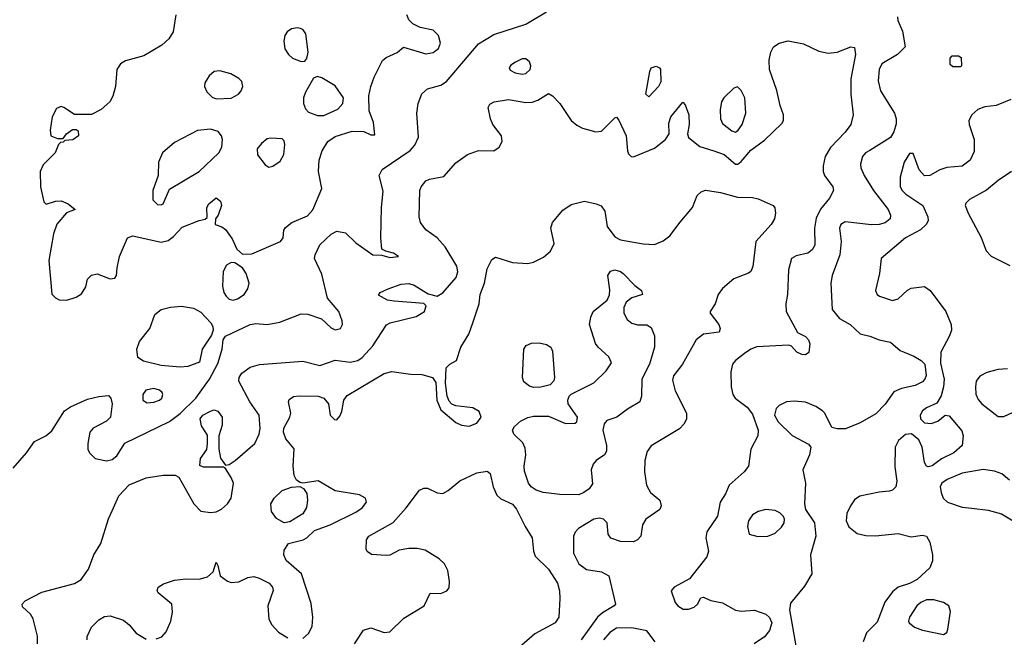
# Model space of a CAD drawing. Extents: x 1173079 to 1307053, y 522583 to 678478.
# Tile 119 of 256: x 1237406 to 1242617, y 536609 to 539879. Entities that reach past the tile are written whole.
import ezdxf

# ---------------------------------------------------------------- set-up
doc = ezdxf.new("R2010")
doc.units = 0

msp = doc.modelspace()

# ---------------------------------------------------------------- linework, layer by layer
at = {"layer": '0CON20XD'}
for points in [[(1237371.5, 537505), (1237442.3, 537585), (1237484.6, 537645.4), (1237544.6, 537675.4), (1237575, 537702.9), (1237642.2, 537807.8), (1237675, 537830), (1237765, 537870), (1237825, 537884.4), (1237875, 537888.6), (1237888.1, 537875), (1237894.5, 537845), (1237885.4, 537775), (1237865, 537753.3), (1237795, 537715.6), (1237777.1, 537695), (1237765.7, 537635), (1237765.7, 537605), (1237774.4, 537585), (1237805.5, 537555.5), (1237865, 537543.5), (1237895, 537550), (1237919.2, 537570.8), (1237962.7, 537637.2), (1238197.9, 537752.1), (1238255, 537794.1), (1238337.5, 537875), (1238410, 537975), (1238455, 538058.8), (1238476.9, 538135), (1238482, 538185), (1238495.7, 538204.3), (1238625, 538265.5), (1238655, 538270), (1238715, 538265.8), (1238783, 538277), (1238895, 538322.5), (1238930.6, 538320.6), (1239003.9, 538296.1), (1239055, 538247.8), (1239075, 538236.4), (1239104.3, 538245), (1239113.6, 538265), (1239112.7, 538285), (1239094.5, 538335), (1239035.4, 538405.4), (1239005, 538532), (1238965.4, 538615), (1238968.9, 538635), (1238995, 538686.7), (1239055, 538743.8), (1239085, 538760), (1239130.2, 538750.2), (1239185, 538698), (1239274.2, 538634.2), (1239323, 538633), (1239365, 538620), (1239410, 538625), (1239385, 538643.3), (1239343, 538653), (1239322.5, 538665), (1239317.5, 538725), (1239320, 538885), (1239328.7, 538971.3), (1239307.5, 539055), (1239325, 539085.6), (1239472.9, 539187.1), (1239496.5, 539215), (1239516.6, 539256.6), (1239507.7, 539385), (1239515.5, 539435), (1239535, 539485.8), (1239565, 539512.9), (1239635, 539532.7), (1239665, 539551.1), (1239835, 539750.5), (1239915, 539801.1), (1240084.1, 539855.9), (1240195, 539920.4)], [(1238231.9, 539905), (1238217.8, 539815), (1238195, 539777.5), (1238158.8, 539745), (1238062.4, 539687.6), (1237965, 539660.5), (1237938.6, 539645), (1237919.4, 539615), (1237912.9, 539525), (1237898.6, 539475), (1237882, 539445), (1237836.3, 539403.7), (1237785, 539378), (1237695, 539376.7), (1237640, 539415), (1237625, 539420), (1237600.5, 539409.5), (1237577.5, 539365), (1237566.7, 539295), (1237570, 539265), (1237605, 539250), (1237635, 539250), (1237652.5, 539275), (1237685, 539297.5), (1237705, 539297.5), (1237715, 539290), (1237716.7, 539265), (1237687.7, 539242.3), (1237645, 539240), (1237635, 539230), (1237621.7, 539228.3), (1237611.7, 539218.3), (1237593.8, 539175), (1237529.3, 539110.7), (1237514.4, 539075), (1237515.8, 538994.2), (1237533.8, 538915), (1237545, 538902.5), (1237595, 538918.8), (1237625, 538920), (1237662.5, 538905), (1237700, 538875), (1237653.6, 538856.4), (1237603, 538797), (1237584.1, 538745.9), (1237560.6, 538605), (1237576.4, 538426.4), (1237595, 538405.7), (1237615, 538396.7), (1237655, 538394.5)], [(1237655, 538394.5), (1237705, 538410), (1237732.6, 538427.4), (1237755.5, 538464.5), (1237764.2, 538505), (1237785, 538526.9), (1237815, 538533.1), (1237885, 538506.2), (1237909.5, 538510.5), (1237918.8, 538525), (1237920.8, 538565), (1237934.5, 538625.5), (1237976.7, 538725), (1238005, 538734.2), (1238155, 538700.6), (1238190.7, 538709.3), (1238219.1, 538730.9), (1238265, 538781.4), (1238355, 538816.7), (1238387.5, 538822.5), (1238397.5, 538832.5), (1238396.7, 538885), (1238406.2, 538905), (1238445, 538936.2), (1238468.8, 538918.8), (1238474, 538895), (1238455.9, 538844.1), (1238442.5, 538825), (1238440, 538795), (1238475, 538782.5), (1238495, 538767.5), (1238529.7, 538719.7), (1238554.2, 538664.2), (1238585, 538638), (1238635, 538640), (1238786.7, 538705), (1238800, 538725), (1238803.8, 538765), (1238812, 538778), (1238846.7, 538805), (1238928.9, 538841.1), (1238957.1, 538872.9), (1239004.4, 538985), (1238987.1, 539075), (1238990.6, 539135), (1239007.1, 539185), (1239037.5, 539235), (1239075, 539260.9), (1239165, 539289.1), (1239226.9, 539286.9), (1239265, 539270), (1239285, 539270), (1239278.8, 539335), (1239256.2, 539396.2), (1239254.1, 539475.9), (1239263.6, 539525), (1239281.9, 539575), (1239326.6, 539663.4), (1239345, 539679.2), (1239404.1, 539705.9), (1239437, 539733), (1239555, 539697.8), (1239595, 539705.6), (1239623.2, 539726.8), (1239632.5, 539755), (1239623.3, 539795), (1239593.8, 539823.8), (1239525, 539838), (1239486.8, 539856.8), (1239465, 539878.8), (1239455.6, 539905)], [(1242052.5, 539895), (1242054.2, 539875), (1242079.1, 539819.1), (1242092, 539735), (1242052, 539695), (1241970, 539645), (1241955.6, 539615), (1241949.4, 539555), (1241962.6, 539502.6), (1242035.6, 539385), (1242045.5, 539355), (1242045, 539327.5), (1242033.3, 539285), (1242015, 539255.7), (1241905, 539187.1), (1241883.3, 539175), (1241866.2, 539155), (1241855.8, 539115), (1241858.6, 539095), (1241875.5, 539055), (1241924.2, 538974.2), (1242002.9, 538875), (1242014.2, 538845), (1242014, 538825), (1241987.2, 538802.8), (1241955, 538794.5), (1241915, 538792.1), (1241775, 538808.1), (1241751.4, 538795), (1241745.6, 538775), (1241754.7, 538705), (1241747.1, 538635), (1241706.7, 538525), (1241700, 538485), (1241705.9, 538345), (1241745, 538296.6), (1241801.4, 538265), (1241855, 538215.7), (1241905, 538204.2), (1241955, 538184), (1242015, 538172), (1242066.8, 538126.8), (1242138.2, 538098.2), (1242178.2, 538075), (1242197.6, 538055), (1242203.1, 537995), (1242197.1, 537975), (1242185, 537961.5), (1242145, 537942.5), (1242073, 537927), (1242031.8, 537908.2), (1241987, 537843), (1241936.9, 537793.1), (1241855, 537745.5), (1241776.2, 537713.8), (1241732.1, 537712.1), (1241705, 537720), (1241667.1, 537795), (1241655, 537807.5), (1241620.6, 537830.6), (1241565, 537853.3), (1241505, 537859.1), (1241465, 537855.5), (1241425, 537836.9), (1241409.4, 537820.6), (1241400.4, 537785), (1241420.4, 537750.4), (1241495, 537677.1), (1241580.9, 537630.9), (1241592.5, 537615), (1241585.6, 537575), (1241551.2, 537495), (1241564.4, 537424.4), (1241559.4, 537315), (1241565.8, 537285), (1241612.9, 537215), (1241619.2, 537145), (1241591.5, 537045), (1241598.6, 536945), (1241559.8, 536880.2), (1241485, 536789.2), (1241480.7, 536755), (1241513.8, 536563.8)], [(1238895, 539657.5), (1238915, 539660), (1238926, 539674), (1238932.3, 539707.7), (1238920, 539805), (1238905.8, 539825), (1238892.4, 539832.4), (1238875, 539836.7), (1238845, 539831.4), (1238821.2, 539815), (1238809.2, 539795), (1238802.9, 539765), (1238809.2, 539725), (1238828, 539695), (1238850, 539675), (1238895, 539657.5)], [(1237500.6, 536575), (1237500, 536615), (1237477.5, 536707.5), (1237462.2, 536732.2), (1237420.9, 536770.9), (1237418, 536785), (1237435, 536802.5), (1237522.4, 536847.6), (1237695, 536894.5), (1237731.5, 536915), (1237769.9, 536970.1), (1237797.3, 537045), (1237834.2, 537105.8), (1237875, 537236), (1237895, 537278.6), (1237931.1, 537358.9), (1237985, 537416.8), (1238075, 537452.8), (1238165, 537467.9), (1238227.7, 537467.7), (1238247.7, 537457.7), (1238327.1, 537315), (1238365, 537277.1), (1238415, 537269.7), (1238445, 537272.8), (1238473.2, 537286.8), (1238506.1, 537315), (1238525.4, 537345), (1238536.7, 537425), (1238525.5, 537455.5), (1238495, 537502.5), (1238485, 537510), (1238379.3, 537509.3), (1238358.3, 537518.3), (1238362.5, 537555), (1238397, 537603), (1238400, 537635), (1238399.3, 537679.3), (1238368.3, 537728.3), (1238361.1, 537765), (1238374.4, 537785), (1238415, 537807.1), (1238435, 537812.8), (1238455, 537807.3), (1238477.5, 537775), (1238476.9, 537733.1), (1238458.8, 537675), (1238458.8, 537605), (1238468.3, 537558.3), (1238495, 537520), (1238515, 537523.8), (1238546, 537545), (1238650.6, 537635), (1238673.8, 537685), (1238678.5, 537715), (1238673.1, 537785), (1238623.9, 537855), (1238565.3, 537965), (1238566.7, 537985), (1238581.7, 538008.3), (1238625, 538038.9), (1238675, 538053.2), (1238905, 538070.5), (1238995, 538048.2), (1239075, 538076.7), (1239155, 538066.7), (1239196.2, 538075), (1239219.1, 538090.9), (1239275, 538152.5), (1239346.6, 538263.4), (1239366.6, 538273.4), (1239505, 538307.8), (1239548.8, 538335), (1239556.7, 538365), (1239545, 538376.7), (1239388, 538388), (1239353.3, 538395), (1239305, 538420), (1239313.3, 538435), (1239356.7, 538455), (1239425, 538479.1), (1239465, 538481.8), (1239493, 538473), (1239568.3, 538428.3), (1239615, 538416), (1239645, 538432.9), (1239715.6, 538515), (1239725.5, 538545), (1239718.9, 538575), (1239657.2, 538677.2), (1239614.7, 538724.7), (1239555, 538766.7), (1239527.5, 538805), (1239519.5, 538835), (1239523.3, 538975), (1239530.6, 538995), (1239555, 539025.8), (1239575, 539035.6), (1239651.1, 539048.9), (1239715, 539121.4), (1239776.2, 539165), (1239835, 539186.7), (1239915, 539184), (1239944, 539205), (1239958.6, 539235), (1239955.6, 539265), (1239910, 539325), (1239896.9, 539355), (1239886, 539415), (1239895, 539431.2), (1239916.4, 539443.6), (1239993.4, 539456.6), (1240085, 539441.5), (1240118, 539442), (1240147.6, 539452.4), (1240205, 539487.5), (1240225, 539476), (1240265.5, 539435.5), (1240324.2, 539345), (1240355, 539320), (1240385.5, 539305.5), (1240455, 539285.8), (1240485, 539288), (1240555, 539360), (1240565, 539362.5), (1240577.7, 539347.7), (1240616, 539265), (1240622, 539185), (1240628.3, 539168.3), (1240642.5, 539155), (1240655, 539153.8), (1240765, 539198.6), (1240824, 539245), (1240843.3, 539275), (1240841.7, 539331.7), (1240852, 539365), (1240915, 539442.5), (1240928.6, 539428.6), (1240946.7, 539375), (1240948.5, 539325), (1240940, 539275), (1240945.6, 539255), (1241005, 539207.9), (1241080, 539185), (1241135, 539166.2), (1241195, 539114.4), (1241206.6, 539113.4), (1241225, 539127.5), (1241275, 539189.1), (1241348.8, 539241.2), (1241440.6, 539329.4), (1241449.4, 539345), (1241448.5, 539375), (1241430.8, 539425), (1241413.8, 539505), (1241375.4, 539615), (1241372.7, 539665), (1241382, 539708), (1241395.5, 539734.5), (1241425.4, 539754.6), (1241472.8, 539767.2), (1241555, 539750.5), (1241635, 539713.3), (1241685, 539701.4), (1241732.7, 539707.3), (1241805, 539736.2), (1241825, 539732.5), (1241829.2, 539695), (1241804.8, 539565.2), (1241805.6, 539485), (1241817.1, 539375), (1241805.5, 539324.5), (1241775, 539283.2), (1241696.8, 539203.2), (1241668.9, 539155), (1241657.9, 539105), (1241659.1, 539075), (1241666.4, 539055), (1241709.1, 538995), (1241712.9, 538975), (1241692.7, 538935), (1241644.8, 538875.2), (1241621.8, 538828.2), (1241612.4, 538775), (1241614.4, 538685), (1241599.6, 538660.4), (1241577.4, 538642.6), (1241515, 538629.2), (1241491.2, 538615), (1241474.5, 538555.5), (1241469.1, 538425), (1241460.9, 538375), (1241463.5, 538335), (1241522.7, 538222.7), (1241565, 538202), (1241581.4, 538185), (1241587.6, 538162.4), (1241583, 538117), (1241565.8, 538104.2), (1241545, 538105.8), (1241519.7, 538119.7), (1241490.5, 538150.5), (1241475, 538156), (1241307.4, 538147.4), (1241275.2, 538134.8), (1241242, 538112), (1241194.6, 538075), (1241179.1, 538055), (1241170.5, 538015), (1241171.8, 537935), (1241181.2, 537895), (1241192.7, 537875), (1241256.9, 537826.9), (1241285, 537790), (1241313.9, 537705), (1241313.6, 537675), (1241275.5, 537604.5), (1241263.3, 537515), (1241240.5, 537485), (1241160.6, 537415), (1241141.3, 537368.7), (1241114.2, 537325), (1241098.9, 537251.1), (1241042.9, 537167.1), (1241037.6, 537135), (1241051.9, 537065), (1241042.8, 537035), (1240950.9, 536919.1), (1240870, 536875), (1240853.3, 536855), (1240875, 536793.3), (1240888.8, 536775), (1240918.3, 536758.3), (1240945, 536757.5), (1240975, 536768.8), (1240993.3, 536785), (1241011.7, 536818.3), (1241025, 536822.5), (1241035, 536816.7), (1241063.2, 536803.2), (1241125, 536791.8), (1241195, 536752.1), (1241225, 536747.9), (1241295, 536752.9), (1241355, 536731.5), (1241375, 536714.3), (1241386.1, 536685), (1241375, 536645.8), (1241348, 536612), (1241294.2, 536575)], [(1240065, 539590.5), (1240085, 539594.5), (1240108.2, 539615), (1240111.8, 539635), (1240105, 539655.8), (1240085, 539671.9), (1240065, 539671.9), (1240030, 539655), (1240005, 539638.8), (1239996.2, 539625), (1240002.1, 539612.1), (1240027.9, 539597.9), (1240065, 539590.5)], [(1242385, 539630), (1242345, 539630), (1242331.7, 539641.7), (1242330, 539675), (1242341.7, 539688.3), (1242375, 539687.5), (1242388.3, 539678.3), (1242390, 539635), (1242385, 539630)], [(1238445, 539459.5), (1238525, 539463.5), (1238564.2, 539485), (1238578.1, 539501.9), (1238587.3, 539525), (1238581.1, 539551.1), (1238565, 539568.2), (1238522.9, 539592.9), (1238465, 539608.5), (1238435, 539605.6), (1238408.2, 539581.8), (1238386.1, 539545), (1238384.6, 539525), (1238396.9, 539496.9), (1238425, 539469.5), (1238445, 539459.5)], [(1240735, 539470), (1240720, 539485), (1240741.2, 539605), (1240747.5, 539625), (1240775, 539633.3), (1240792.5, 539625), (1240797.5, 539615), (1240799.3, 539550.7), (1240786.7, 539525), (1240735, 539470)], [(1238982.1, 539372.1), (1239015, 539372.7), (1239090, 539405), (1239116.4, 539435), (1239120.4, 539465), (1239075, 539528.1), (1239005, 539572), (1238981.7, 539578.3), (1238960, 539570), (1238918.9, 539495), (1238908.2, 539465), (1238908.5, 539435), (1238918, 539408), (1238935, 539390), (1238982.1, 539372.1)], [(1241195, 539284.4), (1241209.4, 539295), (1241229.1, 539325), (1241249.5, 539385), (1241243.5, 539465), (1241224.5, 539504.5), (1241205, 539524), (1241185, 539516), (1241132.9, 539465), (1241121.1, 539445), (1241113.4, 539403.4), (1241114.5, 539355), (1241125, 539330), (1241175, 539290), (1241195, 539284.4)], [(1242652.7, 539457.3), (1242575, 539425.3), (1242515, 539417.3), (1242476.7, 539403.3), (1242445.5, 539375), (1242430, 539345), (1242430.8, 539325), (1242457.3, 539245), (1242458.3, 539181.7), (1242436, 539135), (1242395, 539102.9), (1242313.7, 539096.3), (1242275.8, 539084.2), (1242223.8, 539055), (1242195, 539052.5), (1242166.7, 539085), (1242135, 539170), (1242115, 539171.4), (1242086.5, 539125), (1242065.6, 539045), (1242066.9, 538995), (1242076.9, 538975), (1242096.9, 538955), (1242185.6, 538895), (1242212.9, 538835), (1242214.2, 538815), (1242203.1, 538795), (1242173.9, 538766.1), (1242095, 538724), (1241966, 538615), (1241957.5, 538535), (1241935.8, 538445), (1241944, 538425), (1241956, 538415), (1242025, 538392.1), (1242055, 538401.2), (1242105, 538447.8), (1242125, 538457.3), (1242195, 538466.7), (1242225, 538445.5), (1242308.5, 538335), (1242336.8, 538265), (1242337.1, 538235), (1242328.2, 538205), (1242280.9, 538119.1), (1242279.2, 538060.8), (1242298.9, 537975), (1242295.9, 537935), (1242282.8, 537887.2), (1242261.1, 537848.9), (1242205, 537824.5), (1242185, 537808.5), (1242172.5, 537785), (1242173.6, 537765), (1242194.6, 537744.6), (1242231.1, 537741.1), (1242266, 537754), (1242305, 537786), (1242325, 537782.5), (1242393.1, 537703.1), (1242400, 537675), (1242395, 537624), (1242350, 537585), (1242285.8, 537554.2), (1242235, 537516.9), (1242215, 537511.9), (1242205, 537515.8), (1242195, 537533.8), (1242182.9, 537615), (1242164.8, 537654.7), (1242126.1, 537686.1), (1242095, 537682.2), (1242058.2, 537651.8), (1242040.4, 537615), (1242038, 537512), (1242049.2, 537435), (1242043.3, 537405), (1242025, 537387.8), (1242007.8, 537382.2), (1241955, 537377.9), (1241853, 537357), (1241825, 537337.1), (1241803.3, 537305), (1241783.6, 537265), (1241779.6, 537225), (1241794.7, 537194.7), (1241838.9, 537158.9), (1241885, 537147.9), (1241935, 537146.1), (1242055, 537158.5), (1242125, 537140.6), (1242185, 537150.8), (1242205, 537143.8), (1242222.4, 537112.4), (1242238.1, 537045), (1242236.6, 537013.4), (1242223.6, 536976.4), (1242156.9, 536915), (1242116.2, 536893.8), (1242055, 536874.6), (1242025, 536850.8), (1241985.7, 536795), (1241945, 536690), (1241888, 536632), (1241869.5, 536585)], [(1238155, 538898.8), (1238165, 538903.8), (1238198.3, 538981.7), (1238355, 539075.4), (1238460.5, 539175), (1238475.5, 539205), (1238479.1, 539245), (1238474.5, 539265), (1238456.8, 539286.8), (1238415, 539299.6), (1238347, 539293), (1238225, 539229.5), (1238160.8, 539175), (1238140, 539125), (1238138.8, 539055), (1238110, 538975), (1238110, 538925), (1238135, 538901.2), (1238155, 538898.8)], [(1238725, 539097.5), (1238745, 539104.2), (1238785, 539130), (1238804.3, 539165), (1238808.8, 539218.8), (1238805, 539237.5), (1238795, 539248), (1238735, 539252.5), (1238715, 539247.5), (1238685, 539224), (1238662.9, 539195), (1238663.6, 539163.6), (1238705, 539110.8), (1238725, 539097.5)], [(1242656, 539075), (1242585, 539028.5), (1242522.9, 538977.1), (1242433.5, 538926.5), (1242413.1, 538906.9), (1242410, 538895), (1242425.3, 538855.3), (1242495.3, 538725.3), (1242521.5, 538655), (1242547.1, 538627.1), (1242647.2, 538577.2)], [(1238905, 536602.9), (1238935, 536628.6), (1238952.9, 536667.1), (1238957.2, 536715), (1238948, 536788), (1238898.1, 536945), (1238815.5, 537015.5), (1238804.3, 537045), (1238805, 537070), (1238828.8, 537105), (1238906, 537125), (1238925, 537135.6), (1238965.3, 537174.7), (1239049.2, 537205), (1239185, 537271.8), (1239218.1, 537295), (1239241.4, 537325), (1239235.8, 537345), (1239204.1, 537364.1), (1239075, 537384.1), (1238985, 537438.5), (1238905, 537426), (1238889.5, 537429.5), (1238871.5, 537441.5), (1238858.9, 537465), (1238853.2, 537515), (1238857.9, 537607.9), (1238815, 537660.8), (1238801.2, 537695), (1238803.6, 537716.4), (1238835.6, 537775), (1238840.6, 537795), (1238828, 537855), (1238831.2, 537868.8), (1238855, 537884), (1238885, 537886.9), (1238985, 537885.6), (1239015, 537875.6), (1239040, 537845), (1239048.8, 537785), (1239072, 537762), (1239085, 537760), (1239099.7, 537780.3), (1239110.8, 537805), (1239121.4, 537865), (1239139.8, 537890.2), (1239334.4, 538005), (1239375, 538016.7), (1239475, 538002.5), (1239535, 538000.9), (1239590, 537985), (1239608.3, 537958.3), (1239614.4, 537865), (1239635, 537813.8), (1239715, 537746.9), (1239745, 537731.9), (1239785, 537727.1), (1239825, 537742.9), (1239848.5, 537775), (1239836.9, 537805), (1239805, 537823.5), (1239714.2, 537834.2), (1239692.7, 537842.7), (1239678.8, 537858.8), (1239669.2, 537885), (1239658.9, 537955), (1239663.8, 538035), (1239683.3, 538055), (1239717.5, 538075), (1239740.4, 538145), (1239783.2, 538215), (1239804.4, 538274.4), (1239837.1, 538375), (1239843.5, 538425), (1239865.7, 538484.3), (1239880.9, 538559.2), (1239905, 538610), (1239925, 538621.1), (1240013.6, 538593.6), (1240095, 538588.8), (1240125.4, 538594.6), (1240178, 538622), (1240215.6, 538654.4), (1240234.3, 538695), (1240217.1, 538775), (1240225.6, 538805), (1240280.2, 538869.8), (1240325, 538901.4), (1240395, 538917.8), (1240457.5, 538905), (1240483.2, 538893.2), (1240502.9, 538865), (1240515, 538784.2), (1240555, 538729.5), (1240585, 538712.9), (1240705, 538692.7), (1240765, 538689.4), (1240812, 538708), (1240847.1, 538735), (1240902.2, 538807.8), (1240967.5, 538885), (1240992.2, 538947.8), (1241013, 538967), (1241035, 538976), (1241115, 538964.5), (1241205, 538940), (1241285, 538937.7), (1241315, 538930.9), (1241393.3, 538895), (1241402.3, 538882.3), (1241406.2, 538855), (1241400.8, 538825), (1241383.1, 538795), (1241302.9, 538705), (1241286.8, 538573.2), (1241275, 538546), (1241263.6, 538536.4), (1241185, 538506.8), (1241125, 538455.4), (1241102.1, 538425), (1241086.9, 538375), (1241060, 538335), (1241060, 538325), (1241106.2, 538265), (1241113.3, 538245), (1241107.5, 538225), (1241025.9, 538214.1), (1240985.6, 538184.4), (1240913.6, 538055), (1240867, 537993), (1240860.2, 537969.8), (1240875, 537914), (1240934.4, 537795), (1240935.5, 537764.5), (1240921.7, 537738.3), (1240897.6, 537712.4), (1240747.4, 537622.6), (1240726.4, 537593.6), (1240714.6, 537545), (1240712.9, 537485), (1240723.9, 537415), (1240745.3, 537375.3), (1240794, 537335), (1240801.2, 537305), (1240793.8, 537285), (1240720, 537235), (1240702, 537205), (1240694, 537145), (1240676, 537125), (1240655.4, 537114.6), (1240585, 537117.1), (1240535, 537134.5), (1240521.4, 537155), (1240515.6, 537215), (1240495, 537234.4), (1240475, 537239.6), (1240445, 537234.5), (1240364.3, 537185.7), (1240345, 537165.5), (1240336.3, 537145), (1240336.2, 537055), (1240365, 536998.5), (1240405, 536967.8), (1240485, 536956.7), (1240523.8, 536935), (1240559.4, 536785), (1240552.9, 536775), (1240490.6, 536739.4), (1240463.8, 536716.2), (1240376.8, 536595)], [(1238535, 538394.5), (1238558.1, 538401.9), (1238594.2, 538425), (1238614, 538455), (1238620, 538485), (1238604, 538535), (1238585.6, 538565.6), (1238545, 538591.2), (1238525, 538594), (1238500.9, 538579.1), (1238483.4, 538546.6), (1238479.1, 538469.1), (1238486.5, 538435), (1238497.8, 538415), (1238515, 538400), (1238535, 538394.5)], [(1240365, 537363.3), (1240265, 537364.6), (1240176.6, 537376.6), (1240138.9, 537388.9), (1240112.9, 537405), (1240098.5, 537425), (1240078.3, 537488.3), (1240076, 537515), (1240084.6, 537575.4), (1240080.9, 537610.9), (1240068, 537638), (1240020.8, 537685), (1240014.3, 537705), (1240025, 537726), (1240056.4, 537753.6), (1240095, 537772.9), (1240125, 537780), (1240205, 537780.6), (1240295, 537741.2), (1240345, 537742.5), (1240355, 537750), (1240357.5, 537775), (1240308.8, 537845), (1240306.2, 537865), (1240314, 537885), (1240325, 537896), (1240445, 537955.6), (1240510.8, 538019.2), (1240537.4, 538062.6), (1240524.7, 538094.7), (1240467.5, 538145), (1240452.9, 538165), (1240422.5, 538265), (1240428.6, 538305), (1240441.4, 538335), (1240515.4, 538394.6), (1240527.8, 538422.2), (1240529.1, 538449.1), (1240519.2, 538525), (1240532.1, 538547.9), (1240555, 538555.6), (1240585, 538546.7), (1240600.8, 538535), (1240661.7, 538471.7), (1240696.7, 538445), (1240702.5, 538425), (1240645, 538406), (1240616.3, 538383.7), (1240603.3, 538355), (1240603.5, 538325), (1240621.4, 538291.4), (1240645, 538272.9), (1240675, 538263.1), (1240725, 538264.3), (1240748.6, 538248.6), (1240765.4, 538205.4), (1240765.5, 538145), (1240739.6, 538055), (1240697.9, 537975), (1240697.8, 537885), (1240687.5, 537855), (1240622.5, 537817.5), (1240565.6, 537775), (1240513.8, 537756.2), (1240500.2, 537739.8), (1240492.3, 537705), (1240512.2, 537625), (1240512.1, 537595), (1240501.1, 537575), (1240457.9, 537545), (1240440.6, 537525), (1240430.5, 537495), (1240437.5, 537422.5), (1240420.8, 537395), (1240392, 537375), (1240365, 537363.3)], [(1238255, 538040), (1238155, 538047.6), (1238060.8, 538070.8), (1238030.9, 538090.9), (1238025.5, 538135), (1238039.2, 538175), (1238094.6, 538245), (1238121.1, 538318.9), (1238154.3, 538345), (1238203.3, 538356.7), (1238261.7, 538361.7), (1238325, 538351.5), (1238365, 538330), (1238416.7, 538275), (1238428.1, 538255), (1238430, 538235), (1238421.3, 538208.7), (1238371.2, 538135), (1238356.7, 538065), (1238295, 538043.1), (1238255, 538040)], [(1240125, 537932.5), (1240105, 537938.1), (1240075, 537962.5), (1240066.7, 537985), (1240073.3, 538135), (1240086, 538155), (1240115, 538167.3), (1240155, 538168.2), (1240195, 538159.5), (1240217.1, 538145), (1240225.6, 538125), (1240236.7, 537985), (1240233.2, 537966.8), (1240213.4, 537946.6), (1240165, 537933.6), (1240125, 537932.5)], [(1242635, 538031.4), (1242585, 538026.5), (1242525, 538010.5), (1242488.2, 537991.8), (1242468.9, 537965), (1242464.6, 537935.4), (1242466.9, 537896.9), (1242478.3, 537868.3), (1242497.8, 537845), (1242585, 537778), (1242615, 537778), (1242665, 537800.8)], [(1238079.7, 537849.7), (1238115, 537854.5), (1238145, 537864.4), (1238157.5, 537875), (1238164, 537895), (1238160, 537905), (1238145, 537917.1), (1238115, 537925.6), (1238072.8, 537917.2), (1238057.1, 537895), (1238057.5, 537865), (1238079.7, 537849.7)], [(1239177.1, 536575), (1239225, 536646.7), (1239265, 536658.8), (1239335.4, 536635.4), (1239365, 536637.9), (1239439.7, 536710.3), (1239547.1, 536775), (1239577.5, 536842.5), (1239635, 536841.9), (1239666.2, 536855), (1239678.3, 536871.7), (1239680.8, 536905), (1239672.4, 536962.4), (1239655, 536998.8), (1239626.7, 537025), (1239551.1, 537071.1), (1239510.2, 537080.2), (1239465, 537080), (1239415, 537070.4), (1239365.4, 537044.6), (1239345, 537042.2), (1239267.7, 537047.7), (1239245, 537063.3), (1239240, 537075), (1239240.8, 537125), (1239253.1, 537145), (1239383.2, 537216.8), (1239451.8, 537295), (1239521.7, 537388.3), (1239545, 537399.1), (1239565, 537399.1), (1239615, 537374.6), (1239645, 537370.4), (1239674.1, 537385.9), (1239735, 537437.5), (1239825, 537479.4), (1239879.2, 537489.2), (1239895.8, 537475.8), (1239911.9, 537405), (1239930.9, 537360.9), (1239951.7, 537341.7), (1240015, 537314.2), (1240035, 537288), (1240081.2, 537195), (1240118.9, 537135), (1240124.5, 537065), (1240135, 537038), (1240205, 536970.8), (1240252.5, 536895), (1240263.6, 536855), (1240265.5, 536814.5), (1240259.2, 536715), (1240239.2, 536685), (1240132.3, 536627.7), (1240049.2, 536555)], [(1242645, 537441.4), (1242605, 537474.4), (1242565, 537488.9), (1242505, 537497.5), (1242395, 537478.8), (1242315, 537444.7), (1242286.4, 537425), (1242277.3, 537405), (1242282.7, 537375), (1242294.4, 537345), (1242316, 537325), (1242395, 537297.7), (1242445, 537293.2), (1242532.4, 537282.4), (1242603, 537263), (1242700, 537205)], [(1238805, 537216), (1238765, 537238), (1238738.1, 537275), (1238735.5, 537315), (1238752.9, 537345), (1238795, 537386.1), (1238844.4, 537404.4), (1238888, 537408), (1238907.1, 537397.1), (1238925, 537370), (1238929.3, 537335), (1238924, 537296), (1238905, 537262.9), (1238835, 537220), (1238805, 537216)], [(1241313.2, 537143.2), (1241365, 537144.4), (1241405, 537160.6), (1241438.3, 537191.7), (1241452.2, 537215), (1241454.4, 537235), (1241448, 537248), (1241428.7, 537268.7), (1241405, 537280.9), (1241355, 537285.4), (1241315, 537276.1), (1241285, 537257.3), (1241262.9, 537225), (1241258.1, 537195), (1241267.5, 537155), (1241313.2, 537143.2)], [(1238128.3, 536601.7), (1238157.6, 536612.4), (1238181.1, 536638.9), (1238205.4, 536695), (1238215, 536742.5), (1238211.1, 536785), (1238139.2, 536845), (1238132.5, 536855), (1238139.2, 536875), (1238167, 536893), (1238225, 536911.8), (1238285, 536919.2), (1238355, 536917.8), (1238400.4, 536929.6), (1238430, 536955), (1238445, 537007.5), (1238455, 536990), (1238466.2, 536935), (1238505.6, 536905.6), (1238525, 536900), (1238565, 536902.9), (1238612.5, 536925), (1238645, 536930.8), (1238673, 536923), (1238725.5, 536895.5), (1238742.9, 536875), (1238746.4, 536856.4), (1238718.8, 536775), (1238724.1, 536705.9), (1238740, 536675), (1238775, 536637.1), (1238825, 536606.9)], [(1242295, 536623.3), (1242313.3, 536635), (1242317.7, 536652.3), (1242331.9, 536745), (1242323.1, 536775), (1242295, 536793.3), (1242245, 536807.9), (1242205, 536806.9), (1242175, 536793.2), (1242154.6, 536775), (1242115.8, 536715), (1242110, 536695), (1242114, 536685), (1242142.8, 536662.8), (1242185, 536646.2), (1242295, 536623.3)], [(1237763.3, 536595), (1237763.6, 536613.6), (1237785, 536663.3), (1237825, 536702), (1237855, 536718.6), (1237885, 536723.1), (1237955, 536699.2), (1237985, 536676), (1238021.9, 536631.9), (1238075, 536598.6)], [(1240768.6, 536585), (1240725, 536642.9), (1240645, 536659.3), (1240565, 536657.5), (1240529.6, 536635), (1240495.9, 536595)]]:
    msp.add_lwpolyline(points, dxfattribs=at)

doc.saveas('drawing.dxf')
